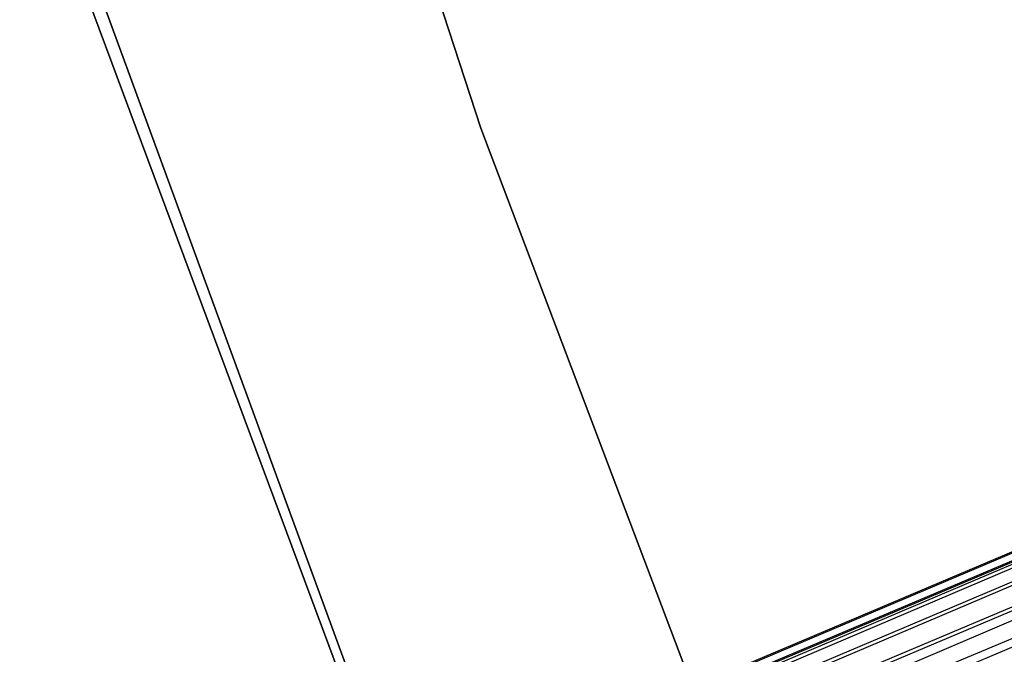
# Model space of a CAD drawing. Extents: x -189 to 189, y -189 to 189.
# Tile 96 of 256: x -59.16 to -54.59, y -22.52 to -19.57. Entities that reach past the tile are written whole.
import ezdxf

# ---------------------------------------------------------------- set-up
doc = ezdxf.new("R2010")
doc.units = 0
doc.header["$LTSCALE"] = 25.4
doc.layers.get('0').update_dxf_attribs({"linetype": 'CONTINUOUS'})

# ---------------------------------------------------------------- blocks, each defined once
blk = doc.blocks.new('CAMELEON-KENAI-C-12244_STL')
at = {"color": 0}
for p, q in [((-155.5226, -64.7765, -9.3955), (-40.1869, -15.9591, -9.3955)), ((-155.5226, -64.7765, -9.3955), (-40.1869, -15.9591, -9.3955)), ((-155.5056, -64.8166, -9.809), (-40.1869, -15.9591, -9.6045)), ((-155.5056, -64.8166, -9.809), (-40.1869, -15.9591, -9.3955)), ((-155.5056, -64.8166, -9.809), (-40.1869, -15.9591, -9.6045)), ((-155.5056, -64.8166, -9.809), (-40.1869, -15.9591, -9.3955)), ((-155.5226, -64.7765, -9.3955), (-40.1699, -15.9991, -9.191)), ((-155.5226, -64.7765, -9.3955), (-40.1699, -15.9991, -9.191)), ((-155.5056, -64.8166, -9.809), (-40.1699, -15.9991, -9.809)), ((-155.5056, -64.8166, -9.809), (-40.1699, -15.9991, -9.809)), ((-155.4725, -64.8949, -9), (-40.1699, -15.9991, -9.191)), ((-155.4725, -64.8949, -9), (-40.1699, -15.9991, -9.191)), ((-155.4246, -65.008, -10.1691), (-40.1699, -15.9991, -9.809)), ((-155.4246, -65.008, -10.1691), (-40.1699, -15.9991, -9.809)), ((-155.4725, -64.8949, -9), (-40.1368, -16.0775, -9)), ((-155.4725, -64.8949, -9), (-40.1368, -16.0775, -9)), ((-155.4246, -65.008, -10.1691), (-40.1368, -16.0775, -10)), ((-155.4246, -65.008, -10.1691), (-40.1368, -16.0775, -10)), ((-40.0889, -16.1906, -8.8309), (-155.4725, -64.8949, -9)), ((-40.0889, -16.1906, -8.8309), (-155.4725, -64.8949, -9)), ((-155.4246, -65.008, -10.1691), (-40.0889, -16.1906, -10.1691)), ((-155.4246, -65.008, -10.1691), (-40.0889, -16.1906, -10.1691)), ((-155.2935, -65.3178, -10.4135), (-40.0889, -16.1906, -10.1691)), ((-155.2935, -65.3178, -10.4135), (-40.0889, -16.1906, -10.1691)), ((-40.0283, -16.3337, -8.691), (-155.4725, -64.8949, -9)), ((-40.0283, -16.3337, -8.691), (-155.4725, -64.8949, -9)), ((-155.3641, -65.1511, -8.691), (-40.0283, -16.3337, -8.691)), ((-155.3641, -65.1511, -8.691), (-40.0283, -16.3337, -8.691)), ((-57.0224, -20.0774, -165), (-57.8942, -17.4029, -165)), ((-57.8942, -17.4029, -167), (-57.0224, -20.0774, -167)), ((-57.8942, -17.4029, -167), (-57.0224, -20.0774, -167)), ((-57.0224, -20.0774, -165), (-57.8942, -17.4029, -165)), ((-57.3171, -23.4749, -167), (-58.9106, -19.1248, -167)), ((-58.9106, -19.1248, -168), (-57.3171, -23.4749, -168)), ((-57.3171, -23.4749, -167), (-58.9106, -19.1248, -167)), ((-58.9106, -19.1248, -168), (-57.3171, -23.4749, -168)), ((-57.2272, -23.8237, -160.5), (-58.8646, -19.4263, -160.5)), ((-58.8646, -19.4263, -170), (-57.2272, -23.8237, -170)), ((-58.8646, -19.4263, -170), (-57.2272, -23.8237, -170)), ((-57.2272, -23.8237, -160.5), (-58.8646, -19.4263, -160.5)), ((-56.0271, -22.7085, -165), (-57.0224, -20.0774, -165)), ((-57.0224, -20.0774, -165), (-57.0224, -20.0774, -167)), ((-57.0224, -20.0774, -167), (-56.0271, -22.7085, -167)), ((-57.0224, -20.0774, -165), (-57.0224, -20.0774, -167)), ((-57.0224, -20.0774, -167), (-56.0271, -22.7085, -167)), ((-56.0271, -22.7085, -165), (-57.0224, -20.0774, -165))]:
    blk.add_line(p, q, dxfattribs=at)

msp = doc.modelspace()

# ---------------------------------------------------------------- block references
at = {"color": 0}
msp.add_blockref('CAMELEON-KENAI-C-12244_STL', (0, 0), dxfattribs=at)

doc.saveas('drawing.dxf')
